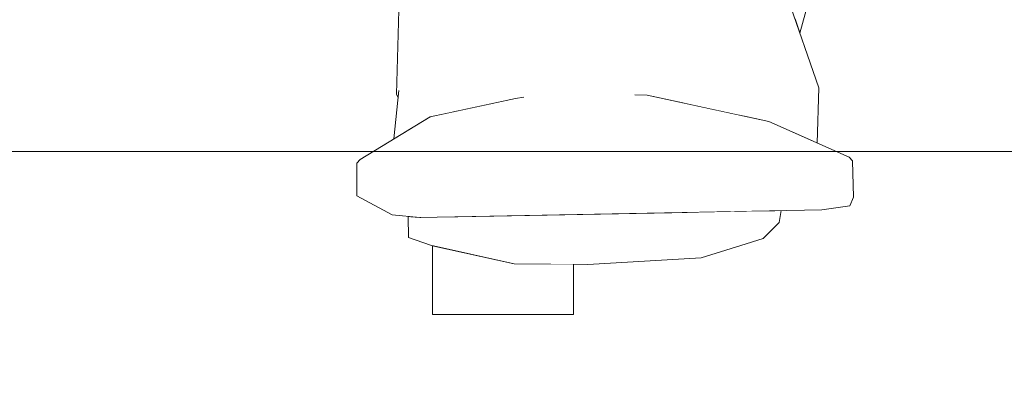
# Model space of a CAD drawing. Header units: millimetres. Extents: x 0 to 650, y -1 to 707.
# Tile 250 of 256: x 506.021 to 508.115, y 442.628 to 443.434. Entities that reach past the tile are written whole.
import ezdxf
from ezdxf.xclip import XClip

# ---------------------------------------------------------------- set-up
doc = ezdxf.new("R2010")
doc.units = ezdxf.units.MM
doc.header["$MEASUREMENT"] = 0
doc.header["$XCLIPFRAME"] = 0
doc.linetypes.add('Wipeout_Contour', pattern=[1000, 0, -1000])
for name, color, linetype in [('Desenho 2D - Geral.2D', 7, 'Continuous'), ('Interior - Mobiliário .ARQ', 7, 'Continuous'), ('Parede.ARQ', 7, 'Continuous')]:
    doc.layers.add(name, color=color, linetype=linetype)

# ---------------------------------------------------------------- blocks, each defined once
blk = doc.blocks.new('Desenho_5_5', base_point=(26.0927, 442.8059))
at = {"color": 254, "linetype": 'Wipeout_Contour', "lineweight": 0, "ltscale": 59766.370681}
blk.add_wipeout([(489.9989, 446.6059), (479.6078, 446.6059), (479.6078, 442.3059), (517.1078, 442.3059), (517.1078, 446.6059), (507.9964, 446.6059), (507.8406, 445.1437), (507.8028, 444.4001), (507.7712, 443.7709), (507.755, 443.685), (507.6804, 443.4049), (507.7205, 443.2887), (507.7168, 443.1711), (507.7847, 443.1408), (507.792, 443.1335), (507.7944, 443.0561), (507.7866, 443.0377), (507.7272, 443.0291), (507.6407, 443.0274), (507.6364, 443.0022), (507.6022, 442.9681), (507.5546, 442.9528), (507.4706, 442.9267), (507.2296, 442.9127), (507.1989, 442.913), (507.1989, 442.8059), (506.8989, 442.8059), (506.8989, 442.9525), (506.848, 442.9698), (506.8473, 443.0149), (506.8133, 443.0183), (506.7377, 443.059), (506.7378, 443.1283), (506.7448, 443.1364), (506.8168, 443.1801), (506.8256, 443.2671), (506.8276, 443.4655), (506.8199, 443.501), (506.5845, 443.7365), (506.5582, 443.8323), (506.6158, 444.9228), (506.5602, 445.2669), (506.5747, 446.6059), (505.4854, 446.6059), (505.4373, 446.2265), (505.2329, 444.8793), (504.6778, 443.5507), (504.6262, 443.4291), (504.8058, 443.364), (504.7753, 443.3613), (504.747, 443.2748), (504.7661, 443.265), (504.8043, 443.2537), (504.8109, 443.2352), (504.8151, 443.0101), (504.8087, 442.9934), (504.7079, 442.9848), (504.4579, 442.9862), (504.0546, 442.9934), (503.9453, 443.0242), (503.9344, 443.0322), (503.9356, 443.0642), (503.9346, 443.0765), (503.8023, 443.0576), (503.3479, 442.9652), (502.8632, 442.9465), (502.3383, 442.9949), (501.9962, 443.0373), (501.9848, 443.0429), (501.9921, 443.1277), (501.9997, 443.1361), (502.0576, 443.1428), (502.0656, 443.1532), (502.1303, 443.2934), (502.5751, 443.4351), (503.026, 443.6433), (503.2482, 443.8779), (503.2406, 443.9065), (503.2487, 443.9159), (503.5064, 444.083), (503.5666, 444.161), (503.6426, 444.1582), (503.6685, 444.249), (503.6943, 444.3615), (503.963, 445.381), (503.9952, 446.6059), (490.2989, 446.6059), (490.2989, 442.8059), (489.9989, 442.8059)], dxfattribs=at).dxf.layer = 'Parede.ARQ'
at = {"color": 254, "linetype": 'Wipeout_Contour', "lineweight": 0, "ltscale": 2020.930165}
blk.add_wipeout([(506.9996, 443.4909), (507.089, 443.4134), (507.1313, 443.5227)], dxfattribs=at).dxf.layer = 'Interior - Mobiliário .ARQ'
at = {"color": 254, "linetype": 'Wipeout_Contour', "lineweight": 0, "ltscale": 2021.797879}
blk.add_wipeout([(507.5603, 443.4337), (507.3082, 443.5223), (507.3307, 443.394)], dxfattribs=at).dxf.layer = 'Interior - Mobiliário .ARQ'
at = {"color": 254, "linetype": 'Wipeout_Contour', "lineweight": 0, "ltscale": 2020.535327}
blk.add_wipeout([(506.9659, 443.3747), (506.8803, 443.4035), (506.8272, 443.2832)], dxfattribs=at).dxf.layer = 'Interior - Mobiliário .ARQ'
at = {"color": 254, "linetype": 'Wipeout_Contour', "lineweight": 0, "ltscale": 2021.592557}
blk.add_wipeout([(507.3267, 443.2827), (507.3554, 443.2729), (507.4725, 443.2475)], dxfattribs=at).dxf.layer = 'Interior - Mobiliário .ARQ'
at = {"color": 254, "linetype": 'Wipeout_Contour', "lineweight": 0, "ltscale": 2020.630503}
blk.add_wipeout([(507.406, 443.18), (507.3467, 443.1838), (507.0925, 443.1749)], dxfattribs=at).dxf.layer = 'Interior - Mobiliário .ARQ'
at = {"color": 254, "linetype": 'Wipeout_Contour', "lineweight": 0, "ltscale": 2021.431011}
blk.add_wipeout([(507.7866, 443.0377), (507.7944, 443.0561), (507.7308, 443.0485)], dxfattribs=at).dxf.layer = 'Interior - Mobiliário .ARQ'
at = {"color": 254, "linetype": 'Wipeout_Contour', "lineweight": 0, "ltscale": 2021.836527}
blk.add_wipeout([(507.5907, 442.9936), (507.6364, 443.0022), (507.5922, 443.0027)], dxfattribs=at).dxf.layer = 'Interior - Mobiliário .ARQ'
at = {"color": 254, "linetype": 'Wipeout_Contour', "lineweight": 0, "ltscale": 3366.091048}
blk.add_wipeout([(507.0727, 442.914), (506.8989, 442.9525), (506.8989, 442.8059), (507.1989, 442.8059), (507.1989, 442.913)], dxfattribs=at).dxf.layer = 'Interior - Mobiliário .ARQ'
at = {"layer": 'Interior - Mobiliário .ARQ', "color": 7, "linetype": 'Continuous', "lineweight": 0}
blk.add_line((507.1989, 442.8059), (506.8989, 442.8059), dxfattribs=at)
at = {"color": 254, "linetype": 'Wipeout_Contour', "lineweight": 0, "ltscale": 2020.766026}
blk.add_wipeout([(507.089, 443.4134), (506.9996, 443.4909), (506.9659, 443.3747)], dxfattribs=at).dxf.layer = 'Interior - Mobiliário .ARQ'
at = {"color": 254, "linetype": 'Wipeout_Contour', "lineweight": 0, "ltscale": 2693.567738}
blk.add_wipeout([(507.0942, 443.2788), (506.9709, 443.2435), (507.0754, 443.2657), (507.093, 443.2689)], dxfattribs=at).dxf.layer = 'Interior - Mobiliário .ARQ'
at = {"color": 254, "linetype": 'Wipeout_Contour', "lineweight": 0, "ltscale": 2021.131979}
blk.add_wipeout([(507.3585, 443.1919), (507.3467, 443.1838), (507.406, 443.18)], dxfattribs=at).dxf.layer = 'Interior - Mobiliário .ARQ'
at = {"color": 254, "linetype": 'Wipeout_Contour', "lineweight": 0, "ltscale": 2021.884628}
blk.add_wipeout([(507.7308, 443.0485), (507.7272, 443.0291), (507.7866, 443.0377)], dxfattribs=at).dxf.layer = 'Interior - Mobiliário .ARQ'
at = {"color": 254, "linetype": 'Wipeout_Contour', "lineweight": 0, "ltscale": 2695.071149}
blk.add_wipeout([(507.5922, 443.0027), (507.6364, 443.0022), (507.6272, 443.0271), (507.596, 443.0265)], dxfattribs=at).dxf.layer = 'Interior - Mobiliário .ARQ'
at = {"color": 254, "linetype": 'Wipeout_Contour', "lineweight": 0, "ltscale": 2020.434841}
blk.add_wipeout([(506.8944, 442.9535), (507.4706, 442.9267), (507.5546, 442.9528)], dxfattribs=at).dxf.layer = 'Interior - Mobiliário .ARQ'
at = {"color": 254, "linetype": 'Wipeout_Contour', "lineweight": 0, "ltscale": 2020.212126}
blk.add_wipeout([(506.8803, 443.4035), (506.9659, 443.3747), (506.9996, 443.4909)], dxfattribs=at).dxf.layer = 'Interior - Mobiliário .ARQ'
at = {"color": 254, "linetype": 'Wipeout_Contour', "lineweight": 0, "ltscale": 2693.91916}
blk.add_wipeout([(506.9513, 443.2393), (506.9709, 443.2435), (507.0942, 443.2788), (506.9567, 443.248)], dxfattribs=at).dxf.layer = 'Interior - Mobiliário .ARQ'
at = {"color": 254, "linetype": 'Wipeout_Contour', "lineweight": 0, "ltscale": 2020.865667}
blk.add_wipeout([(507.406, 443.18), (507.5802, 443.1288), (507.6249, 443.1357)], dxfattribs=at).dxf.layer = 'Interior - Mobiliário .ARQ'
at = {"color": 254, "linetype": 'Wipeout_Contour', "lineweight": 0, "ltscale": 2021.479086}
blk.add_wipeout([(507.6272, 443.0271), (507.6364, 443.0022), (507.6407, 443.0274)], dxfattribs=at).dxf.layer = 'Interior - Mobiliário .ARQ'
at = {"color": 254, "linetype": 'Wipeout_Contour', "lineweight": 0, "ltscale": 2019.997796}
blk.add_wipeout([(506.911, 443.0031), (506.8944, 442.9535), (506.9555, 442.9945)], dxfattribs=at).dxf.layer = 'Interior - Mobiliário .ARQ'
at = {"color": 254, "linetype": 'Wipeout_Contour', "lineweight": 0, "ltscale": 2020.807239}
blk.add_wipeout([(507.5546, 442.9528), (507.6022, 442.9681), (507.5907, 442.9936)], dxfattribs=at).dxf.layer = 'Interior - Mobiliário .ARQ'
at = {"color": 254, "linetype": 'Wipeout_Contour', "lineweight": 0, "ltscale": 2020.05281}
blk.add_wipeout([(507.0727, 442.914), (507.2296, 442.9127), (507.4706, 442.9267)], dxfattribs=at).dxf.layer = 'Interior - Mobiliário .ARQ'
at = {"color": 254, "linetype": 'Wipeout_Contour', "lineweight": 0, "ltscale": 2020.323178}
blk.add_wipeout([(507.0754, 443.2657), (506.8942, 443.2272), (506.888, 443.2189)], dxfattribs=at).dxf.layer = 'Interior - Mobiliário .ARQ'
at = {"color": 254, "linetype": 'Wipeout_Contour', "lineweight": 0, "ltscale": 2021.634659}
blk.add_wipeout([(507.6249, 443.1357), (507.3585, 443.1919), (507.406, 443.18)], dxfattribs=at).dxf.layer = 'Interior - Mobiliário .ARQ'
at = {"color": 254, "linetype": 'Wipeout_Contour', "lineweight": 0, "ltscale": 2019.222816}
blk.add_wipeout([(506.848, 442.9698), (506.8944, 442.9535), (506.911, 443.0031)], dxfattribs=at).dxf.layer = 'Interior - Mobiliário .ARQ'
at = {"color": 254, "linetype": 'Wipeout_Contour', "lineweight": 0, "ltscale": 2021.527608}
blk.add_wipeout([(507.6364, 443.0022), (507.5907, 442.9936), (507.6022, 442.9681)], dxfattribs=at).dxf.layer = 'Interior - Mobiliário .ARQ'
at = {"color": 254, "linetype": 'Wipeout_Contour', "lineweight": 0, "ltscale": 2021.185088}
blk.add_wipeout([(507.7847, 443.1408), (507.6206, 443.2092), (507.792, 443.1335)], dxfattribs=at).dxf.layer = 'Interior - Mobiliário .ARQ'
at = {"color": 254, "linetype": 'Wipeout_Contour', "lineweight": 0, "ltscale": 2019.705388}
blk.add_wipeout([(506.8015, 443.0517), (506.7377, 443.059), (506.8723, 443.0123)], dxfattribs=at).dxf.layer = 'Interior - Mobiliário .ARQ'
at = {"color": 254, "linetype": 'Wipeout_Contour', "lineweight": 0, "ltscale": 2019.693786}
blk.add_wipeout([(506.9527, 443.0139), (506.9107, 443.013), (506.958, 443.0035)], dxfattribs=at).dxf.layer = 'Interior - Mobiliário .ARQ'
at = {"color": 254, "linetype": 'Wipeout_Contour', "lineweight": 0, "ltscale": 2022.030094}
blk.add_wipeout([(507.6249, 443.1357), (507.5802, 443.1288), (507.7944, 443.0561)], dxfattribs=at).dxf.layer = 'Interior - Mobiliário .ARQ'
at = {"color": 254, "linetype": 'Wipeout_Contour', "lineweight": 0, "ltscale": 2019.156718}
blk.add_wipeout([(506.8723, 443.0123), (506.7377, 443.059), (506.8133, 443.0183)], dxfattribs=at).dxf.layer = 'Interior - Mobiliário .ARQ'
at = {"color": 254, "linetype": 'Wipeout_Contour', "lineweight": 0, "ltscale": 2019.446417}
blk.add_wipeout([(506.7377, 443.059), (506.8015, 443.0517), (506.9328, 443.1408)], dxfattribs=at).dxf.layer = 'Interior - Mobiliário .ARQ'
at = {"color": 254, "linetype": 'Wipeout_Contour', "lineweight": 0, "ltscale": 2021.141879}
blk.add_wipeout([(507.7944, 443.0561), (507.5802, 443.1288), (507.7308, 443.0485)], dxfattribs=at).dxf.layer = 'Interior - Mobiliário .ARQ'
at = {"color": 254, "linetype": 'Wipeout_Contour', "lineweight": 0, "ltscale": 2019.785954}
blk.add_wipeout([(506.9328, 443.1408), (506.8879, 443.149), (506.7377, 443.059)], dxfattribs=at).dxf.layer = 'Interior - Mobiliário .ARQ'
at = {"color": 254, "linetype": 'Wipeout_Contour', "lineweight": 0, "ltscale": 2020.157718}
blk.add_wipeout([(506.9328, 443.1408), (507.0925, 443.1749), (507.0711, 443.1824)], dxfattribs=at).dxf.layer = 'Interior - Mobiliário .ARQ'
at = {"color": 254, "linetype": 'Wipeout_Contour', "lineweight": 0, "ltscale": 2020.718793}
blk.add_wipeout([(506.8015, 443.0517), (507.7272, 443.0291), (507.7308, 443.0485)], dxfattribs=at).dxf.layer = 'Interior - Mobiliário .ARQ'
at = {"color": 254, "linetype": 'Wipeout_Contour', "lineweight": 0, "ltscale": 2020.045698}
blk.add_wipeout([(507.0711, 443.1824), (506.8879, 443.149), (506.9328, 443.1408)], dxfattribs=at).dxf.layer = 'Interior - Mobiliário .ARQ'
at = {"color": 254, "linetype": 'Wipeout_Contour', "lineweight": 0, "ltscale": 2020.456125}
blk.add_wipeout([(507.7272, 443.0291), (506.8015, 443.0517), (506.8723, 443.0123)], dxfattribs=at).dxf.layer = 'Interior - Mobiliário .ARQ'
at = {"layer": 'Interior - Mobiliário .ARQ', "color": 7, "linetype": 'Continuous', "lineweight": 0}
for p, q in [((507.7866, 443.0377), (507.7272, 443.0291)), ((507.6364, 443.0022), (507.6407, 443.0274))]:
    blk.add_line(p, q, dxfattribs=at)
at = {"color": 254, "linetype": 'Wipeout_Contour', "lineweight": 0, "ltscale": 2019.774681}
blk.add_wipeout([(506.888, 443.2189), (506.8942, 443.2272), (506.7448, 443.1364)], dxfattribs=at).dxf.layer = 'Interior - Mobiliário .ARQ'
at = {"color": 254, "linetype": 'Wipeout_Contour', "lineweight": 0, "ltscale": 2021.10686}
blk.add_wipeout([(507.0711, 443.1824), (507.0925, 443.1749), (507.3467, 443.1838)], dxfattribs=at).dxf.layer = 'Interior - Mobiliário .ARQ'
at = {"color": 254, "linetype": 'Wipeout_Contour', "lineweight": 0, "ltscale": 2693.750068}
blk.add_wipeout([(507.4345, 443.0233), (506.9575, 443.014), (506.958, 443.0035), (507.5922, 443.0027)], dxfattribs=at).dxf.layer = 'Interior - Mobiliário .ARQ'
at = {"color": 254, "linetype": 'Wipeout_Contour', "lineweight": 0, "ltscale": 2020.139931}
blk.add_wipeout([(506.8473, 443.0149), (506.848, 442.9698), (506.8679, 443.0127)], dxfattribs=at).dxf.layer = 'Interior - Mobiliário .ARQ'
at = {"color": 254, "linetype": 'Wipeout_Contour', "lineweight": 0, "ltscale": 2019.738592}
blk.add_wipeout([(506.7448, 443.1364), (506.7378, 443.1283), (506.888, 443.2189)], dxfattribs=at).dxf.layer = 'Interior - Mobiliário .ARQ'
at = {"color": 254, "linetype": 'Wipeout_Contour', "lineweight": 0, "ltscale": 2020.19717}
blk.add_wipeout([(507.3467, 443.1838), (507.3585, 443.1919), (507.0711, 443.1824)], dxfattribs=at).dxf.layer = 'Interior - Mobiliário .ARQ'
at = {"color": 254, "linetype": 'Wipeout_Contour', "lineweight": 0, "ltscale": 2020.961823}
blk.add_wipeout([(507.596, 443.0265), (507.4345, 443.0233), (507.5922, 443.0027)], dxfattribs=at).dxf.layer = 'Interior - Mobiliário .ARQ'
at = {"layer": 'Interior - Mobiliário .ARQ', "color": 7, "linetype": 'Continuous', "lineweight": 0}
blk.add_line((507.6364, 443.0022), (507.6022, 442.9681), dxfattribs=at)
at = {"color": 254, "linetype": 'Wipeout_Contour', "lineweight": 0, "ltscale": 2021.470838}
blk.add_wipeout([(507.6206, 443.2092), (507.3582, 443.2653), (507.3585, 443.1919)], dxfattribs=at).dxf.layer = 'Interior - Mobiliário .ARQ'
at = {"color": 254, "linetype": 'Wipeout_Contour', "lineweight": 0, "ltscale": 2020.604341}
blk.add_wipeout([(507.0925, 443.1749), (506.9328, 443.1408), (507.5802, 443.1288)], dxfattribs=at).dxf.layer = 'Interior - Mobiliário .ARQ'
at = {"color": 254, "linetype": 'Wipeout_Contour', "lineweight": 0, "ltscale": 2020.594253}
blk.add_wipeout([(507.5907, 442.9936), (506.9555, 442.9945), (507.5546, 442.9528)], dxfattribs=at).dxf.layer = 'Interior - Mobiliário .ARQ'
at = {"color": 254, "linetype": 'Wipeout_Contour', "lineweight": 0, "ltscale": 2021.454861}
blk.add_wipeout([(507.5603, 443.4337), (507.3307, 443.394), (507.5528, 443.2302)], dxfattribs=at).dxf.layer = 'Interior - Mobiliário .ARQ'
at = {"color": 254, "linetype": 'Wipeout_Contour', "lineweight": 0, "ltscale": 2021.108193}
blk.add_wipeout([(507.5802, 443.1288), (507.406, 443.18), (507.0925, 443.1749)], dxfattribs=at).dxf.layer = 'Interior - Mobiliário .ARQ'
at = {"color": 254, "linetype": 'Wipeout_Contour', "lineweight": 0, "ltscale": 2020.051787}
blk.add_wipeout([(506.9555, 442.9945), (506.8944, 442.9535), (507.5546, 442.9528)], dxfattribs=at).dxf.layer = 'Interior - Mobiliário .ARQ'
at = {"layer": 'Interior - Mobiliário .ARQ', "color": 7, "linetype": 'Continuous', "lineweight": 0}
blk.add_line((507.5546, 442.9528), (507.6022, 442.9681), dxfattribs=at)
at = {"color": 254, "linetype": 'Wipeout_Contour', "lineweight": 0, "ltscale": 2695.000528}
blk.add_wipeout([(507.3267, 443.2827), (507.4725, 443.2475), (507.5528, 443.2302), (507.3307, 443.394)], dxfattribs=at).dxf.layer = 'Interior - Mobiliário .ARQ'
at = {"color": 254, "linetype": 'Wipeout_Contour', "lineweight": 0, "ltscale": 2020.760915}
blk.add_wipeout([(507.5802, 443.1288), (506.9328, 443.1408), (506.8015, 443.0517)], dxfattribs=at).dxf.layer = 'Interior - Mobiliário .ARQ'
at = {"color": 254, "linetype": 'Wipeout_Contour', "lineweight": 0, "ltscale": 2693.447455}
blk.add_wipeout([(506.8679, 443.0127), (506.848, 442.9698), (506.911, 443.0031), (506.8723, 443.0123)], dxfattribs=at).dxf.layer = 'Interior - Mobiliário .ARQ'
at = {"color": 254, "linetype": 'Wipeout_Contour', "lineweight": 0, "ltscale": 2020.042783}
blk.add_wipeout([(506.8944, 442.9535), (507.0727, 442.914), (507.4706, 442.9267)], dxfattribs=at).dxf.layer = 'Interior - Mobiliário .ARQ'
at = {"layer": 'Interior - Mobiliário .ARQ', "color": 7, "linetype": 'Continuous', "lineweight": 0}
for p, q in [((506.8723, 443.0123), (506.8133, 443.0183)), ((506.8723, 443.0123), (507.7272, 443.0291)), ((506.848, 442.9698), (506.8473, 443.0149)), ((506.8944, 442.9535), (506.848, 442.9698)), ((507.0727, 442.914), (506.8944, 442.9535)), ((506.8989, 442.8059), (506.8989, 442.9525)), ((507.4706, 442.9267), (507.5546, 442.9528)), ((507.2296, 442.9127), (507.0727, 442.914)), ((507.1989, 442.8059), (507.1989, 442.913)), ((507.4706, 442.9267), (507.2296, 442.9127))]:
    blk.add_line(p, q, dxfattribs=at)
at = {"color": 254, "linetype": 'Wipeout_Contour', "lineweight": 0, "ltscale": 2020.85946}
blk.add_wipeout([(507.0754, 443.2657), (507.3554, 443.2729), (507.3292, 443.274)], dxfattribs=at).dxf.layer = 'Interior - Mobiliário .ARQ'
at = {"color": 254, "linetype": 'Wipeout_Contour', "lineweight": 0, "ltscale": 2020.253969}
blk.add_wipeout([(507.5802, 443.1288), (506.8015, 443.0517), (507.7308, 443.0485)], dxfattribs=at).dxf.layer = 'Interior - Mobiliário .ARQ'
at = {"color": 254, "linetype": 'Wipeout_Contour', "lineweight": 0, "ltscale": 2020.982054}
blk.add_wipeout([(507.3292, 443.274), (507.093, 443.2689), (507.0754, 443.2657)], dxfattribs=at).dxf.layer = 'Interior - Mobiliário .ARQ'
at = {"color": 254, "linetype": 'Wipeout_Contour', "lineweight": 0, "ltscale": 2019.94311}
blk.add_wipeout([(506.888, 443.2189), (506.7378, 443.1283), (506.7377, 443.059)], dxfattribs=at).dxf.layer = 'Interior - Mobiliário .ARQ'
at = {"color": 254, "linetype": 'Wipeout_Contour', "lineweight": 0, "ltscale": 2021.192755}
blk.add_wipeout([(507.3585, 443.1919), (507.6249, 443.1357), (507.6206, 443.2092)], dxfattribs=at).dxf.layer = 'Interior - Mobiliário .ARQ'
at = {"color": 254, "linetype": 'Wipeout_Contour', "lineweight": 0, "ltscale": 2020.347263}
blk.add_wipeout([(507.0942, 443.2788), (507.3267, 443.2827), (507.3307, 443.394)], dxfattribs=at).dxf.layer = 'Interior - Mobiliário .ARQ'
at = {"color": 254, "linetype": 'Wipeout_Contour', "lineweight": 0, "ltscale": 2021.305965}
blk.add_wipeout([(507.3582, 443.2653), (507.0733, 443.2578), (507.0711, 443.1824)], dxfattribs=at).dxf.layer = 'Interior - Mobiliário .ARQ'
at = {"color": 254, "linetype": 'Wipeout_Contour', "lineweight": 0, "ltscale": 2019.403268}
blk.add_wipeout([(506.7377, 443.059), (506.8879, 443.149), (506.888, 443.2189)], dxfattribs=at).dxf.layer = 'Interior - Mobiliário .ARQ'
at = {"color": 254, "linetype": 'Wipeout_Contour', "lineweight": 0, "ltscale": 2021.646895}
blk.add_wipeout([(507.792, 443.1335), (507.6249, 443.1357), (507.7944, 443.0561)], dxfattribs=at).dxf.layer = 'Interior - Mobiliário .ARQ'
at = {"layer": 'Interior - Mobiliário .ARQ', "color": 7, "linetype": 'Continuous', "lineweight": 0}
for p, q in [((506.7377, 443.059), (506.7378, 443.1283)), ((506.7448, 443.1364), (506.7378, 443.1283)), ((506.8133, 443.0183), (506.7377, 443.059)), ((507.7866, 443.0377), (507.7944, 443.0561))]:
    blk.add_line(p, q, dxfattribs=at)
at = {"color": 254, "linetype": 'Wipeout_Contour', "lineweight": 0, "ltscale": 2021.519098}
blk.add_wipeout([(507.3307, 443.394), (507.089, 443.4134), (507.0942, 443.2788)], dxfattribs=at).dxf.layer = 'Interior - Mobiliário .ARQ'
at = {"color": 254, "linetype": 'Wipeout_Contour', "lineweight": 0, "ltscale": 2693.67999}
blk.add_wipeout([(506.8168, 443.1801), (506.8421, 443.1955), (506.9659, 443.3747), (506.8272, 443.2832)], dxfattribs=at).dxf.layer = 'Interior - Mobiliário .ARQ'
at = {"color": 254, "linetype": 'Wipeout_Contour', "lineweight": 0, "ltscale": 2020.207537}
blk.add_wipeout([(507.0711, 443.1824), (507.3585, 443.1919), (507.3582, 443.2653)], dxfattribs=at).dxf.layer = 'Interior - Mobiliário .ARQ'
at = {"color": 254, "linetype": 'Wipeout_Contour', "lineweight": 0, "ltscale": 2021.71978}
blk.add_wipeout([(507.6206, 443.2092), (507.6249, 443.1357), (507.792, 443.1335)], dxfattribs=at).dxf.layer = 'Interior - Mobiliário .ARQ'
at = {"layer": 'Interior - Mobiliário .ARQ', "color": 7, "linetype": 'Continuous', "lineweight": 0}
for p, q in [((507.3292, 443.274), (507.3554, 443.2729)), ((507.7847, 443.1408), (507.792, 443.1335)), ((507.792, 443.1335), (507.7944, 443.0561))]:
    blk.add_line(p, q, dxfattribs=at)
at = {"color": 254, "linetype": 'Wipeout_Contour', "lineweight": 0, "ltscale": 2020.709792}
blk.add_wipeout([(507.089, 443.4134), (507.3307, 443.394), (507.3082, 443.5223)], dxfattribs=at).dxf.layer = 'Interior - Mobiliário .ARQ'
at = {"color": 254, "linetype": 'Wipeout_Contour', "lineweight": 0, "ltscale": 3365.909584}
blk.add_wipeout([(506.8421, 443.1955), (506.8942, 443.2272), (506.9395, 443.2368), (506.9567, 443.248), (506.9659, 443.3747)], dxfattribs=at).dxf.layer = 'Interior - Mobiliário .ARQ'
at = {"color": 254, "linetype": 'Wipeout_Contour', "lineweight": 0, "ltscale": 2022.203324}
blk.add_wipeout([(507.695, 443.292), (507.7086, 443.1747), (507.7205, 443.2887)], dxfattribs=at).dxf.layer = 'Interior - Mobiliário .ARQ'
at = {"color": 254, "linetype": 'Wipeout_Contour', "lineweight": 0, "ltscale": 2021.738679}
blk.add_wipeout([(507.3082, 443.5223), (507.1313, 443.5227), (507.089, 443.4134)], dxfattribs=at).dxf.layer = 'Interior - Mobiliário .ARQ'
at = {"color": 254, "linetype": 'Wipeout_Contour', "lineweight": 0, "ltscale": 2020.616071}
blk.add_wipeout([(506.828, 443.4806), (506.8223, 443.2754), (506.8803, 443.4035)], dxfattribs=at).dxf.layer = 'Interior - Mobiliário .ARQ'
at = {"color": 254, "linetype": 'Wipeout_Contour', "lineweight": 0, "ltscale": 2695.313976}
blk.add_wipeout([(507.695, 443.292), (507.56, 443.2286), (507.6142, 443.2169), (507.7086, 443.1747)], dxfattribs=at).dxf.layer = 'Interior - Mobiliário .ARQ'
at = {"color": 254, "linetype": 'Wipeout_Contour', "lineweight": 0, "ltscale": 2020.591003}
blk.add_wipeout([(507.0733, 443.2578), (506.888, 443.2189), (506.8879, 443.149)], dxfattribs=at).dxf.layer = 'Interior - Mobiliário .ARQ'
at = {"layer": 'Interior - Mobiliário .ARQ', "color": 7, "linetype": 'Continuous', "lineweight": 0}
for p, q in [((506.8168, 443.1801), (506.8272, 443.2832)), ((506.8256, 443.2671), (506.8223, 443.2754)), ((507.7847, 443.1408), (507.6142, 443.2169))]:
    blk.add_line(p, q, dxfattribs=at)
at = {"color": 254, "linetype": 'Wipeout_Contour', "lineweight": 0, "ltscale": 2022.046286}
blk.add_wipeout([(507.5603, 443.4337), (507.5569, 443.2293), (507.695, 443.292)], dxfattribs=at).dxf.layer = 'Interior - Mobiliário .ARQ'
at = {"color": 254, "linetype": 'Wipeout_Contour', "lineweight": 0, "ltscale": 2019.739772}
blk.add_wipeout([(506.8879, 443.149), (507.0711, 443.1824), (507.0733, 443.2578)], dxfattribs=at).dxf.layer = 'Interior - Mobiliário .ARQ'
at = {"layer": 'Desenho 2D - Geral.2D', "color": 7, "linetype": 'Continuous', "lineweight": 0}
blk.add_line((360.0637, 443.1531), (639.4631, 443.1531), dxfattribs=at)
at = {"layer": 'Interior - Mobiliário .ARQ', "color": 7, "linetype": 'Continuous', "lineweight": 0}
for p, q in [((507.6142, 443.2169), (507.3554, 443.2729)), ((506.8942, 443.2272), (506.7448, 443.1364))]:
    blk.add_line(p, q, dxfattribs=at)
at = {"color": 254, "linetype": 'Wipeout_Contour', "lineweight": 0, "ltscale": 2022.756271}
blk.add_wipeout([(507.6296, 443.5519), (507.6184, 443.5243), (507.7205, 443.2887)], dxfattribs=at).dxf.layer = 'Interior - Mobiliário .ARQ'
at = {"color": 254, "linetype": 'Wipeout_Contour', "lineweight": 0, "ltscale": 2019.99268}
blk.add_wipeout([(506.9567, 443.248), (507.0942, 443.2788), (507.089, 443.4134)], dxfattribs=at).dxf.layer = 'Interior - Mobiliário .ARQ'
at = {"color": 254, "linetype": 'Wipeout_Contour', "lineweight": 0, "ltscale": 2021.572771}
blk.add_wipeout([(507.695, 443.292), (507.7205, 443.2887), (507.6184, 443.5243)], dxfattribs=at).dxf.layer = 'Interior - Mobiliário .ARQ'
at = {"color": 254, "linetype": 'Wipeout_Contour', "lineweight": 0, "ltscale": 2021.012411}
blk.add_wipeout([(507.089, 443.4134), (506.9659, 443.3747), (506.9567, 443.248)], dxfattribs=at).dxf.layer = 'Interior - Mobiliário .ARQ'
at = {"layer": 'Interior - Mobiliário .ARQ', "color": 7, "linetype": 'Continuous', "lineweight": 0}
for p, q in [((507.7168, 443.1711), (507.7205, 443.2887)), ((507.093, 443.2689), (507.0754, 443.2657)), ((507.0754, 443.2657), (506.8942, 443.2272))]:
    blk.add_line(p, q, dxfattribs=at)
at = {"color": 254, "linetype": 'Wipeout_Contour', "lineweight": 0, "ltscale": 2022.180101}
blk.add_wipeout([(507.6184, 443.5243), (507.5603, 443.4337), (507.695, 443.292)], dxfattribs=at).dxf.layer = 'Interior - Mobiliário .ARQ'
at = {"color": 254, "linetype": 'Wipeout_Contour', "lineweight": 0, "ltscale": 2020.906484}
blk.add_wipeout([(506.9996, 443.4909), (506.828, 443.4806), (506.8803, 443.4035)], dxfattribs=at).dxf.layer = 'Interior - Mobiliário .ARQ'
at = {"layer": 'Interior - Mobiliário .ARQ', "color": 7, "linetype": 'Continuous', "lineweight": 0}
blk.add_line((506.8223, 443.2754), (506.828, 443.4806), dxfattribs=at)
at = {"color": 254, "linetype": 'Wipeout_Contour', "lineweight": 0, "ltscale": 2022.438256}
blk.add_wipeout([(507.755, 443.685), (507.6701, 443.4346), (507.6804, 443.4049)], dxfattribs=at).dxf.layer = 'Interior - Mobiliário .ARQ'
at = {"layer": 'Interior - Mobiliário .ARQ', "color": 7, "linetype": 'Continuous', "lineweight": 0}
for p, q in [((507.6804, 443.4049), (507.755, 443.685)), ((507.6296, 443.5519), (507.7205, 443.2887))]:
    blk.add_line(p, q, dxfattribs=at)

msp = doc.modelspace()

# ---------------------------------------------------------------- block references
at = {"color": 7, "linetype": 'Continuous', "lineweight": 0}
ref = msp.add_blockref('Desenho_5_5', (26.0927, 442.8059), dxfattribs=at)
XClip(ref).set_block_clipping_path([(360.0636904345, 428.2751855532), (639.463055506, 506.7925253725)])

doc.saveas('drawing.dxf')
